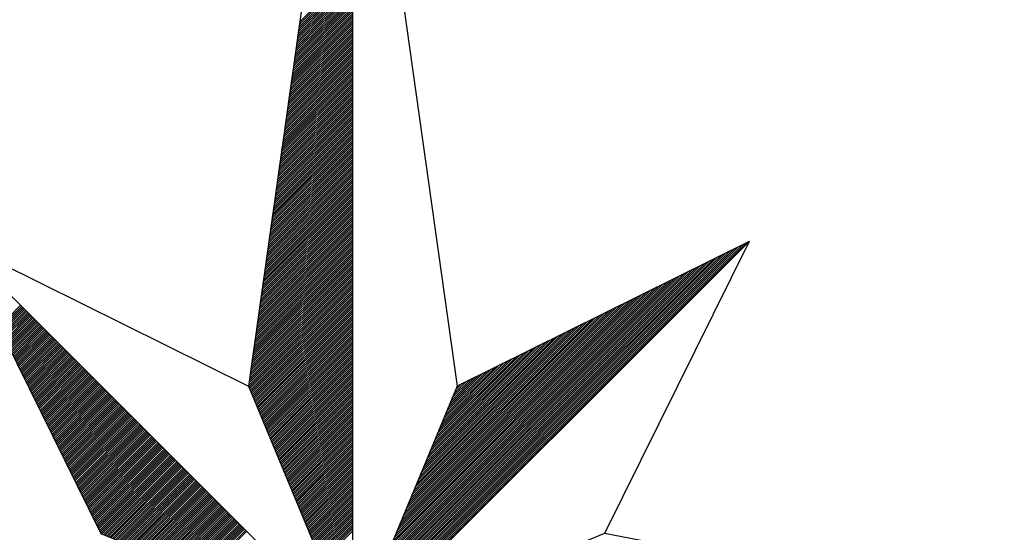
# Model space of a CAD drawing. Header units: metres. Extents: x 183400 to 184400, y 422200 to 427800.
# Tile 166 of 221: x 183968 to 183986, y 426569 to 426578. Entities that reach past the tile are written whole.
import ezdxf

# ---------------------------------------------------------------- set-up
doc = ezdxf.new("R2010")
doc.units = ezdxf.units.M
doc.layers.add('N_MK2', color=7, linetype='Continuous')
doc.layers.add('방위표', color=7, linetype='Continuous')

# ---------------------------------------------------------------- blocks, each defined once
blk = doc.blocks.new('N_MK2')
at = {"layer": '방위표', "color": 7, "linetype": 'Continuous'}
blk.add_lwpolyline([(-106.029, 0), (-33.696, -13.958), (0, 0), (-53.049, -53.048), (-13.958, -33.696), (0, 0), (0, -106.029), (13.958, -33.696), (0, 0), (53.048, -53.049), (33.696, -13.958), (0, 0), (106.028, 0), (33.696, 13.958), (0, 0), (53.049, 53.049), (13.958, 33.696), (0, 0), (0, 133.028), (-13.958, 33.696), (0, 0), (-53.049, 53.049), (-33.696, 13.958), (0, 0)], close=True, dxfattribs=at)
for points in [[(0, 133.028), (13.958, 33.696)], [(-7.294, 81.123), (0, 88.417)], [(-7.247, 81.453), (0, 88.7)], [(-7.201, 81.782), (0, 88.983)], [(-7.155, 82.111), (0, 89.266)], [(-7.109, 82.44), (0, 89.548)], [(-7.525, 79.478), (0, 87.003)], [(-7.479, 79.807), (0, 87.286)], [(-7.432, 80.136), (0, 87.569)], [(-7.386, 80.465), (0, 87.851)], [(-7.34, 80.794), (0, 88.134)], [(-7.71, 78.162), (0, 85.871)], [(-7.663, 78.491), (0, 86.154)], [(-7.617, 78.82), (0, 86.437)], [(-7.571, 79.149), (0, 86.72)], [(-7.941, 76.516), (0, 84.457)], [(-7.895, 76.845), (0, 84.74)], [(-7.848, 77.174), (0, 85.023)], [(-7.802, 77.504), (0, 85.306)], [(-7.756, 77.833), (0, 85.589)], [(-8.172, 74.871), (0, 83.043)], [(-8.126, 75.2), (0, 83.326)], [(-8.08, 75.529), (0, 83.609)], [(-8.033, 75.858), (0, 83.892)], [(-7.987, 76.187), (0, 84.174)], [(-8.357, 73.555), (0, 81.912)], [(-8.311, 73.884), (0, 82.194)], [(-8.265, 74.213), (0, 82.477)], [(-8.218, 74.542), (0, 82.76)], [(-8.588, 71.909), (0, 80.497)], [(-8.542, 72.238), (0, 80.78)], [(-8.496, 72.567), (0, 81.063)], [(-8.45, 72.896), (0, 81.346)], [(-8.403, 73.225), (0, 81.629)], [(-8.82, 70.264), (0, 79.083)], [(-8.773, 70.593), (0, 79.366)], [(-8.727, 70.922), (0, 79.649)], [(-8.681, 71.251), (0, 79.932)], [(-8.635, 71.58), (0, 80.215)], [(-9.005, 68.947), (0, 77.952)], [(-8.958, 69.276), (0, 78.235)], [(-8.912, 69.605), (0, 78.518)], [(-8.866, 69.935), (0, 78.8)], [(-9.236, 67.302), (0, 76.538)], [(-9.19, 67.631), (0, 76.82)], [(-9.143, 67.96), (0, 77.103)], [(-9.097, 68.289), (0, 77.386)], [(-9.051, 68.618), (0, 77.669)], [(-9.467, 65.656), (0, 75.123)], [(-9.421, 65.986), (0, 75.406)], [(-9.374, 66.315), (0, 75.689)], [(-9.328, 66.644), (0, 75.972)], [(-9.282, 66.973), (0, 76.255)], [(-9.652, 64.34), (0, 73.992)], [(-9.606, 64.669), (0, 74.275)], [(-9.559, 64.998), (0, 74.558)], [(-9.513, 65.327), (0, 74.841)], [(-9.883, 62.695), (0, 72.578)], [(-9.837, 63.024), (0, 72.861)], [(-9.791, 63.353), (0, 73.143)], [(-9.744, 63.682), (0, 73.426)], [(-9.698, 64.011), (0, 73.709)], [(-10.114, 61.049), (0, 71.164)], [(-10.068, 61.378), (0, 71.446)], [(-10.022, 61.707), (0, 71.729)], [(-9.976, 62.036), (0, 72.012)], [(-9.929, 62.366), (0, 72.295)], [(-10.299, 59.733), (0, 70.032)], [(-10.253, 60.062), (0, 70.315)], [(-10.207, 60.391), (0, 70.598)], [(-10.161, 60.72), (0, 70.881)], [(-10.531, 58.087), (0, 68.618)], [(-10.484, 58.417), (0, 68.901)], [(-10.438, 58.746), (0, 69.184)], [(-10.392, 59.075), (0, 69.467)], [(-10.346, 59.404), (0, 69.749)], [(-10.716, 56.771), (0, 67.487)], [(-10.669, 57.1), (0, 67.769)], [(-10.623, 57.429), (0, 68.052)], [(-10.577, 57.758), (0, 68.335)], [(-10.947, 55.126), (0, 66.072)], [(-10.9, 55.455), (0, 66.355)], [(-10.854, 55.784), (0, 66.638)], [(-10.808, 56.113), (0, 66.921)], [(-10.762, 56.442), (0, 67.204)], [(-11.178, 53.48), (0, 64.658)], [(-11.132, 53.809), (0, 64.941)], [(-11.085, 54.138), (0, 65.224)], [(-11.039, 54.468), (0, 65.507)], [(-10.993, 54.797), (0, 65.79)], [(-11.363, 52.164), (0, 63.527)], [(-11.317, 52.493), (0, 63.81)], [(-11.27, 52.822), (0, 64.093)], [(-11.224, 53.151), (0, 64.375)], [(-11.594, 50.518), (0, 62.113)], [(-11.548, 50.848), (0, 62.395)], [(-11.502, 51.177), (0, 62.678)], [(-11.455, 51.506), (0, 62.961)], [(-11.409, 51.835), (0, 63.244)], [(-11.825, 48.873), (0, 60.698)], [(-11.779, 49.202), (0, 60.981)], [(-11.733, 49.531), (0, 61.264)], [(-11.687, 49.86), (0, 61.547)], [(-11.64, 50.189), (0, 61.83)], [(-12.01, 47.557), (0, 59.567)], [(-11.964, 47.886), (0, 59.85)], [(-11.918, 48.215), (0, 60.133)], [(-11.872, 48.544), (0, 60.416)], [(-12.242, 45.911), (0, 58.153)], [(-12.195, 46.24), (0, 58.436)], [(-12.149, 46.569), (0, 58.718)], [(-12.103, 46.899), (0, 59.001)], [(-12.057, 47.228), (0, 59.284)], [(-12.473, 44.266), (0, 56.739)], [(-12.426, 44.595), (0, 57.021)], [(-12.38, 44.924), (0, 57.304)], [(-12.334, 45.253), (0, 57.587)], [(-12.288, 45.582), (0, 57.87)], [(-12.658, 42.949), (0, 55.607)], [(-12.611, 43.279), (0, 55.89)], [(-12.565, 43.608), (0, 56.173)], [(-12.519, 43.937), (0, 56.456)], [(-12.889, 41.304), (0, 54.193)], [(-12.843, 41.633), (0, 54.476)], [(-12.796, 41.962), (0, 54.759)], [(-12.75, 42.291), (0, 55.042)], [(-12.704, 42.62), (0, 55.324)], [(-53.049, 53.049), (-13.958, 33.696)], [(-13.12, 39.659), (0, 52.779)], [(-13.074, 39.988), (0, 53.062)], [(-13.028, 40.317), (0, 53.344)], [(-12.981, 40.646), (0, 53.627)], [(-12.935, 40.975), (0, 53.91)], [(0.12, 0.29), (52.713, 52.882)], [(53.049, 53.049), (33.696, 13.958)], [(-13.305, 38.342), (0, 51.647)], [(-13.259, 38.671), (0, 51.93)], [(-13.213, 39), (0, 52.213)], [(-13.166, 39.33), (0, 52.496)], [(0.32, 0.773), (52.152, 52.605)], [(0.52, 1.256), (51.592, 52.328)], [(0.72, 1.739), (51.032, 52.05)], [(0.92, 2.221), (50.472, 51.773)], [(1.12, 2.704), (49.912, 51.496)], [(-13.536, 36.697), (0, 50.233)], [(-13.49, 37.026), (0, 50.516)], [(-13.444, 37.355), (0, 50.799)], [(-13.398, 37.684), (0, 51.082)], [(-13.351, 38.013), (0, 51.365)], [(1.32, 3.187), (49.351, 51.218)], [(1.52, 3.67), (48.791, 50.941)], [(1.72, 4.153), (48.231, 50.664)], [(1.92, 4.636), (47.671, 50.386)], [(2.12, 5.119), (47.111, 50.109)], [(-13.768, 35.051), (0, 48.819)], [(-13.721, 35.381), (0, 49.102)], [(-13.675, 35.71), (0, 49.385)], [(-13.629, 36.039), (0, 49.667)], [(-13.583, 36.368), (0, 49.95)], [(2.32, 5.602), (46.551, 49.832)], [(2.52, 6.084), (45.99, 49.554)], [(2.72, 6.567), (45.43, 49.277)], [(2.92, 7.05), (44.87, 49)], [(-13.953, 33.735), (0, 47.688)], [(-13.906, 34.064), (0, 47.97)], [(-13.86, 34.393), (0, 48.253)], [(-13.814, 34.722), (0, 48.536)], [(3.12, 7.533), (44.31, 48.723)], [(3.32, 8.016), (43.75, 48.445)], [(3.52, 8.499), (43.19, 48.168)], [(3.72, 8.982), (42.629, 47.891)], [(3.92, 9.464), (42.069, 47.613)], [(-13.885, 33.52), (0, 47.405)], [(-13.802, 33.32), (0, 47.122)], [(-13.719, 33.12), (0, 46.839)], [(-13.636, 32.92), (0, 46.556)], [(-13.554, 32.72), (0, 46.273)], [(4.12, 9.947), (41.509, 47.336)], [(4.321, 10.43), (40.949, 47.059)], [(4.521, 10.913), (40.389, 46.781)], [(4.721, 11.396), (39.829, 46.504)], [(4.921, 11.879), (39.268, 46.227)], [(-13.471, 32.52), (0, 45.991)], [(-13.388, 32.32), (0, 45.708)], [(-13.305, 32.12), (0, 45.425)], [(-13.222, 31.92), (0, 45.142)], [(-13.139, 31.72), (0, 44.859)], [(5.121, 12.362), (38.708, 45.949)], [(5.321, 12.844), (38.148, 45.672)], [(5.521, 13.327), (37.588, 45.395)], [(5.721, 13.81), (37.028, 45.117)], [(5.921, 14.293), (36.468, 44.84)], [(-47.381, 41.601), (-44.491, 44.491)], [(-47.288, 41.412), (-44.35, 44.35)], [(-47.194, 41.223), (-44.209, 44.209)], [(-47.101, 41.034), (-44.067, 44.067)], [(-47.007, 40.845), (-43.926, 43.926)], [(-46.913, 40.655), (-43.784, 43.784)], [(-46.82, 40.466), (-43.643, 43.643)], [(-46.726, 40.277), (-43.501, 43.501)], [(-13.057, 31.52), (0, 44.576)], [(-12.974, 31.32), (0, 44.293)], [(-12.891, 31.12), (0, 44.011)], [(-12.808, 30.92), (0, 43.728)], [(6.121, 14.776), (35.907, 44.563)], [(6.321, 15.259), (35.347, 44.285)], [(6.521, 15.742), (34.787, 44.008)], [(6.721, 16.224), (34.227, 43.731)], [(-46.632, 40.088), (-43.36, 43.36)], [(-46.539, 39.899), (-43.219, 43.219)], [(-46.445, 39.709), (-43.077, 43.077)], [(-46.351, 39.52), (-42.936, 42.936)], [(-46.258, 39.331), (-42.794, 42.794)], [(-46.164, 39.142), (-42.653, 42.653)], [(-46.07, 38.953), (-42.511, 42.511)], [(-45.977, 38.763), (-42.37, 42.37)], [(-45.883, 38.574), (-42.229, 42.229)], [(-12.725, 30.72), (0, 43.445)], [(-12.642, 30.52), (0, 43.162)], [(-12.559, 30.32), (0, 42.879)], [(-12.477, 30.12), (0, 42.596)], [(-12.394, 29.92), (0, 42.314)], [(6.921, 16.707), (33.667, 43.453)], [(7.121, 17.19), (33.107, 43.176)], [(7.321, 17.673), (32.546, 42.899)], [(7.521, 18.156), (31.986, 42.621)], [(7.721, 18.639), (31.426, 42.344)], [(-45.789, 38.385), (-42.087, 42.087)], [(-45.696, 38.196), (-41.946, 41.946)], [(-45.602, 38.007), (-41.804, 41.804)], [(-45.508, 37.818), (-41.663, 41.663)], [(-45.415, 37.628), (-41.522, 41.522)], [(-45.321, 37.439), (-41.38, 41.38)], [(-45.227, 37.25), (-41.239, 41.239)], [(-45.134, 37.061), (-41.097, 41.097)], [(-45.04, 36.872), (-40.956, 40.956)], [(-12.311, 29.72), (0, 42.031)], [(-12.228, 29.52), (0, 41.748)], [(-12.145, 29.32), (0, 41.465)], [(-12.062, 29.12), (0, 41.182)], [(-11.98, 28.92), (0, 40.899)], [(7.921, 19.122), (30.866, 42.067)], [(8.121, 19.604), (30.306, 41.789)], [(8.321, 20.087), (29.746, 41.512)], [(8.521, 20.57), (29.185, 41.235)], [(8.721, 21.053), (28.625, 40.957)], [(-44.946, 36.682), (-40.814, 40.814)], [(-44.853, 36.493), (-40.673, 40.673)], [(-44.759, 36.304), (-40.532, 40.532)], [(-44.665, 36.115), (-40.39, 40.39)], [(-44.572, 35.926), (-40.249, 40.249)], [(-44.478, 35.737), (-40.107, 40.107)], [(-44.384, 35.547), (-39.966, 39.966)], [(-44.291, 35.358), (-39.824, 39.824)], [(-44.197, 35.169), (-39.683, 39.683)], [(-44.103, 34.98), (-39.542, 39.542)], [(-11.897, 28.72), (0, 40.617)], [(-11.814, 28.52), (0, 40.334)], [(-11.731, 28.32), (0, 40.051)], [(-11.648, 28.12), (0, 39.768)], [(8.921, 21.536), (28.065, 40.68)], [(9.121, 22.019), (27.505, 40.403)], [(9.321, 22.502), (26.945, 40.125)], [(9.521, 22.984), (26.385, 39.848)], [(9.721, 23.467), (25.824, 39.571)], [(-44.01, 34.791), (-39.4, 39.4)], [(-43.916, 34.601), (-39.259, 39.259)], [(-43.822, 34.412), (-39.117, 39.117)], [(-43.729, 34.223), (-38.976, 38.976)], [(-43.635, 34.034), (-38.834, 38.834)], [(-43.541, 33.845), (-38.693, 38.693)], [(-43.448, 33.656), (-38.552, 38.552)], [(-43.354, 33.466), (-38.41, 38.41)], [(-43.26, 33.277), (-38.269, 38.269)], [(-11.565, 27.92), (0, 39.485)], [(-11.482, 27.72), (0, 39.202)], [(-11.4, 27.52), (0, 38.919)], [(-11.317, 27.32), (0, 38.637)], [(-11.234, 27.12), (0, 38.354)], [(9.921, 23.95), (25.264, 39.293)], [(10.121, 24.433), (24.704, 39.016)], [(10.321, 24.916), (24.144, 38.739)], [(10.521, 25.399), (23.584, 38.461)], [(-43.167, 33.088), (-38.127, 38.127)], [(-43.073, 32.899), (-37.986, 37.986)], [(-42.979, 32.71), (-37.845, 37.845)], [(-42.886, 32.52), (-37.703, 37.703)], [(-42.792, 32.331), (-37.562, 37.562)], [(-42.698, 32.142), (-37.42, 37.42)], [(-42.605, 31.953), (-37.279, 37.279)], [(-42.511, 31.764), (-37.137, 37.137)], [(-42.418, 31.575), (-36.996, 36.996)], [(-11.151, 26.92), (0, 38.071)], [(-11.068, 26.72), (0, 37.788)], [(-10.985, 26.52), (0, 37.505)], [(-10.903, 26.32), (0, 37.222)], [(-10.82, 26.12), (0, 36.94)], [(10.721, 25.882), (23.024, 38.184)], [(10.921, 26.364), (22.463, 37.907)], [(11.121, 26.847), (21.903, 37.629)], [(11.321, 27.33), (21.343, 37.352)], [(11.521, 27.813), (20.783, 37.075)], [(-42.324, 31.385), (-36.855, 36.855)], [(-42.23, 31.196), (-36.713, 36.713)], [(-42.137, 31.007), (-36.572, 36.572)], [(-42.043, 30.818), (-36.43, 36.43)], [(-41.949, 30.629), (-36.289, 36.289)], [(-41.856, 30.439), (-36.147, 36.147)], [(-41.762, 30.25), (-36.006, 36.006)], [(-41.668, 30.061), (-35.865, 35.865)], [(-41.575, 29.872), (-35.723, 35.723)], [(-41.481, 29.683), (-35.582, 35.582)], [(-10.737, 25.92), (0, 36.657)], [(-10.654, 25.72), (0, 36.374)], [(-10.571, 25.52), (0, 36.091)], [(-10.488, 25.32), (0, 35.808)], [(11.721, 28.296), (20.223, 36.797)], [(11.921, 28.779), (19.662, 36.52)], [(12.121, 29.262), (19.102, 36.243)], [(12.321, 29.745), (18.542, 35.966)], [(12.521, 30.227), (17.982, 35.688)], [(-41.387, 29.494), (-35.44, 35.44)], [(-41.294, 29.304), (-35.299, 35.299)], [(-41.2, 29.115), (-35.158, 35.158)], [(-41.106, 28.926), (-35.016, 35.016)], [(-41.013, 28.737), (-34.875, 34.875)], [(-40.919, 28.548), (-34.733, 34.733)], [(-40.825, 28.358), (-34.592, 34.592)], [(-40.732, 28.169), (-34.45, 34.45)], [(-40.638, 27.98), (-34.309, 34.309)], [(-10.405, 25.12), (0, 35.525)], [(-10.323, 24.92), (0, 35.242)], [(-10.24, 24.72), (0, 34.96)], [(-10.157, 24.52), (0, 34.677)], [(-10.074, 24.32), (0, 34.394)], [(12.721, 30.71), (17.422, 35.411)], [(12.921, 31.193), (16.862, 35.134)], [(13.121, 31.676), (16.301, 34.856)], [(13.321, 32.159), (15.741, 34.579)], [(13.521, 32.642), (15.181, 34.302)], [(-40.544, 27.791), (-34.168, 34.168)], [(-40.451, 27.602), (-34.026, 34.026)], [(-40.357, 27.412), (-33.885, 33.885)], [(-40.263, 27.223), (-33.743, 33.743)], [(-40.17, 27.034), (-33.602, 33.602)], [(-40.076, 26.845), (-33.46, 33.46)], [(-39.982, 26.656), (-33.319, 33.319)], [(-39.889, 26.467), (-33.178, 33.178)], [(-39.795, 26.277), (-33.036, 33.036)], [(-9.991, 24.12), (0, 34.111)], [(-9.908, 23.92), (0, 33.828)], [(-9.826, 23.72), (0, 33.545)], [(-9.743, 23.52), (0, 33.263)], [(-9.66, 23.32), (0, 32.98)], [(13.721, 33.125), (14.621, 34.024)], [(13.921, 33.607), (14.061, 33.747)], [(-39.701, 26.088), (-32.895, 32.895)], [(-39.608, 25.899), (-32.753, 32.753)], [(-39.514, 25.71), (-32.612, 32.612)], [(-39.42, 25.521), (-32.471, 32.471)], [(-39.327, 25.331), (-32.329, 32.329)], [(-39.233, 25.142), (-32.188, 32.188)], [(-39.139, 24.953), (-32.046, 32.046)], [(-39.046, 24.764), (-31.905, 31.905)], [(-38.952, 24.575), (-31.763, 31.763)], [(-9.577, 23.12), (0, 32.697)], [(-9.494, 22.92), (0, 32.414)], [(-9.411, 22.72), (0, 32.131)], [(-9.328, 22.52), (0, 31.848)], [(-38.858, 24.386), (-31.622, 31.622)], [(-38.765, 24.196), (-31.481, 31.481)], [(-38.671, 24.007), (-31.339, 31.339)], [(-38.577, 23.818), (-31.198, 31.198)], [(-38.484, 23.629), (-31.056, 31.056)], [(-38.39, 23.44), (-30.915, 30.915)], [(-38.296, 23.25), (-30.773, 30.773)], [(-38.203, 23.061), (-30.632, 30.632)], [(-38.109, 22.872), (-30.491, 30.491)], [(-38.015, 22.683), (-30.349, 30.349)], [(-9.246, 22.32), (0, 31.566)], [(-9.163, 22.12), (0, 31.283)], [(-9.08, 21.92), (0, 31)], [(-8.997, 21.72), (0, 30.717)], [(-8.914, 21.52), (0, 30.434)], [(-37.922, 22.494), (-30.208, 30.208)], [(-37.828, 22.305), (-30.066, 30.066)], [(-37.735, 22.115), (-29.925, 29.925)], [(-37.641, 21.926), (-29.784, 29.784)], [(-37.547, 21.737), (-29.642, 29.642)], [(-37.454, 21.548), (-29.501, 29.501)], [(-37.36, 21.359), (-29.359, 29.359)], [(-37.266, 21.169), (-29.218, 29.218)], [(-37.173, 20.98), (-29.076, 29.076)], [(-8.831, 21.32), (0, 30.151)], [(-8.749, 21.12), (0, 29.868)], [(-8.666, 20.92), (0, 29.586)], [(-8.583, 20.72), (0, 29.303)], [(-8.5, 20.52), (0, 29.02)], [(-37.079, 20.791), (-28.935, 28.935)], [(-36.985, 20.602), (-28.794, 28.794)], [(-36.892, 20.413), (-28.652, 28.652)], [(-36.798, 20.224), (-28.511, 28.511)], [(-36.704, 20.034), (-28.369, 28.369)], [(-36.611, 19.845), (-28.228, 28.228)], [(-36.517, 19.656), (-28.086, 28.086)], [(-36.423, 19.467), (-27.945, 27.945)], [(-36.33, 19.278), (-27.804, 27.804)], [(-8.417, 20.32), (0, 28.737)], [(-8.334, 20.12), (0, 28.454)], [(-8.251, 19.92), (0, 28.171)], [(-8.169, 19.72), (0, 27.889)], [(-36.236, 19.088), (-27.662, 27.662)], [(-36.142, 18.899), (-27.521, 27.521)], [(-36.049, 18.71), (-27.379, 27.379)], [(-35.955, 18.521), (-27.238, 27.238)], [(-35.861, 18.332), (-27.096, 27.096)], [(-35.768, 18.143), (-26.955, 26.955)], [(-35.674, 17.953), (-26.814, 26.814)], [(-35.58, 17.764), (-26.672, 26.672)], [(-35.487, 17.575), (-26.531, 26.531)], [(-35.393, 17.386), (-26.389, 26.389)], [(-8.086, 19.52), (0, 27.606)], [(-8.003, 19.32), (0, 27.323)], [(-7.92, 19.12), (0, 27.04)], [(-7.837, 18.92), (0, 26.757)], [(-7.754, 18.72), (0, 26.474)], [(-35.299, 17.197), (-26.248, 26.248)], [(-35.206, 17.007), (-26.107, 26.107)], [(-35.112, 16.818), (-25.965, 25.965)], [(-35.018, 16.629), (-25.824, 25.824)], [(-34.925, 16.44), (-25.682, 25.682)], [(-34.831, 16.251), (-25.541, 25.541)], [(-34.737, 16.061), (-25.399, 25.399)], [(-34.644, 15.872), (-25.258, 25.258)], [(-34.55, 15.683), (-25.117, 25.117)], [(-7.672, 18.52), (0, 26.191)], [(-7.589, 18.32), (0, 25.909)], [(-7.506, 18.12), (0, 25.626)], [(-7.423, 17.92), (0, 25.343)], [(-7.34, 17.72), (0, 25.06)], [(-34.456, 15.494), (-24.975, 24.975)], [(-34.363, 15.305), (-24.834, 24.834)], [(-34.269, 15.116), (-24.692, 24.692)], [(-34.175, 14.926), (-24.551, 24.551)], [(-34.082, 14.737), (-24.409, 24.409)], [(-33.988, 14.548), (-24.268, 24.268)], [(-33.894, 14.359), (-24.127, 24.127)], [(-33.801, 14.17), (-23.985, 23.985)], [(-33.707, 13.98), (-23.844, 23.844)], [(-7.257, 17.52), (0, 24.777)], [(-7.174, 17.32), (0, 24.494)], [(-7.092, 17.12), (0, 24.212)], [(-7.009, 16.92), (0, 23.929)], [(-33.52, 13.885), (-23.702, 23.702)], [(-33.32, 13.802), (-23.561, 23.561)], [(-33.12, 13.719), (-23.42, 23.42)], [(-32.92, 13.636), (-23.278, 23.278)], [(-32.72, 13.554), (-23.137, 23.137)], [(-32.52, 13.471), (-22.995, 22.995)], [(-32.32, 13.388), (-22.854, 22.854)], [(-32.12, 13.305), (-22.712, 22.712)], [(-31.92, 13.222), (-22.571, 22.571)], [(-31.72, 13.139), (-22.43, 22.43)], [(-6.926, 16.72), (0, 23.646)], [(-6.843, 16.52), (0, 23.363)], [(-6.76, 16.32), (0, 23.08)], [(-6.677, 16.12), (0, 22.797)], [(-6.595, 15.92), (0, 22.515)], [(-31.52, 13.057), (-22.288, 22.288)], [(-31.32, 12.974), (-22.147, 22.147)], [(-31.12, 12.891), (-22.005, 22.005)], [(-30.92, 12.808), (-21.864, 21.864)], [(-30.72, 12.725), (-21.722, 21.722)], [(-30.52, 12.642), (-21.581, 21.581)], [(-30.32, 12.559), (-21.44, 21.44)], [(-30.12, 12.477), (-21.298, 21.298)], [(-29.92, 12.394), (-21.157, 21.157)], [(-6.512, 15.72), (0, 22.232)], [(-6.429, 15.52), (0, 21.949)], [(-6.346, 15.32), (0, 21.666)], [(-6.263, 15.12), (0, 21.383)], [(-6.18, 14.92), (0, 21.1)], [(-29.72, 12.311), (-21.015, 21.015)], [(-29.52, 12.228), (-20.874, 20.874)], [(-29.32, 12.145), (-20.733, 20.733)], [(-29.12, 12.062), (-20.591, 20.591)], [(-28.92, 11.98), (-20.45, 20.45)], [(-28.72, 11.897), (-20.308, 20.308)], [(-28.52, 11.814), (-20.167, 20.167)], [(-28.32, 11.731), (-20.025, 20.025)], [(-28.12, 11.648), (-19.884, 19.884)], [(-6.097, 14.72), (0, 20.817)], [(-6.015, 14.52), (0, 20.535)], [(-5.932, 14.32), (0, 20.252)], [(-5.849, 14.12), (0, 19.969)], [(-27.92, 11.565), (-19.743, 19.743)], [(-27.72, 11.482), (-19.601, 19.601)], [(-27.52, 11.4), (-19.46, 19.46)], [(-27.32, 11.317), (-19.318, 19.318)], [(-27.12, 11.234), (-19.177, 19.177)], [(-26.92, 11.151), (-19.035, 19.035)], [(-26.72, 11.068), (-18.894, 18.894)], [(-26.52, 10.985), (-18.753, 18.753)], [(-26.32, 10.903), (-18.611, 18.611)], [(-26.12, 10.82), (-18.47, 18.47)], [(-5.766, 13.92), (0, 19.686)], [(-5.683, 13.72), (0, 19.403)], [(-5.6, 13.52), (0, 19.12)], [(-5.518, 13.32), (0, 18.838)], [(-5.435, 13.12), (0, 18.555)], [(-25.92, 10.737), (-18.328, 18.328)], [(-25.72, 10.654), (-18.187, 18.187)], [(-25.52, 10.571), (-18.046, 18.046)], [(-25.32, 10.488), (-17.904, 17.904)], [(-25.12, 10.405), (-17.763, 17.763)], [(-24.92, 10.323), (-17.621, 17.621)], [(-24.72, 10.24), (-17.48, 17.48)], [(-24.52, 10.157), (-17.338, 17.338)], [(-24.32, 10.074), (-17.197, 17.197)], [(-5.352, 12.92), (0, 18.272)], [(-5.269, 12.72), (0, 17.989)], [(-5.186, 12.52), (0, 17.706)], [(-5.103, 12.32), (0, 17.423)], [(-5.021, 12.12), (0, 17.141)], [(-24.12, 9.991), (-17.056, 17.056)], [(-23.92, 9.908), (-16.914, 16.914)], [(-23.72, 9.826), (-16.773, 16.773)], [(-23.52, 9.743), (-16.631, 16.631)], [(-23.32, 9.66), (-16.49, 16.49)], [(-23.12, 9.577), (-16.348, 16.348)], [(-22.92, 9.494), (-16.207, 16.207)], [(-22.72, 9.411), (-16.066, 16.066)], [(-22.52, 9.328), (-15.924, 15.924)], [(-4.938, 11.92), (0, 16.858)], [(-4.855, 11.72), (0, 16.575)], [(-4.772, 11.52), (0, 16.292)], [(-4.689, 11.32), (0, 16.009)], [(-22.32, 9.246), (-15.783, 15.783)], [(-22.12, 9.163), (-15.641, 15.641)], [(-21.92, 9.08), (-15.5, 15.5)], [(-21.72, 8.997), (-15.358, 15.358)], [(-21.52, 8.914), (-15.217, 15.217)], [(-21.32, 8.831), (-15.076, 15.076)], [(-21.12, 8.749), (-14.934, 14.934)], [(-20.92, 8.666), (-14.793, 14.793)], [(-20.72, 8.583), (-14.651, 14.651)], [(-20.52, 8.5), (-14.51, 14.51)], [(-4.606, 11.12), (0, 15.726)], [(-4.523, 10.92), (0, 15.443)], [(-4.441, 10.72), (0, 15.161)], [(-4.358, 10.52), (0, 14.878)], [(-4.275, 10.32), (0, 14.595)], [(-20.32, 8.417), (-14.369, 14.369)], [(-20.12, 8.334), (-14.227, 14.227)], [(-4.192, 10.12), (0, 14.312)]]:
    blk.add_lwpolyline(points, dxfattribs=at)

msp = doc.modelspace()

# ---------------------------------------------------------------- block references
at = {"layer": 'N_MK2', "linetype": 'Continuous', "lineweight": 15, "xscale": 0.1399996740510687, "yscale": 0.1399996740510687, "zscale": 0.139999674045}
msp.add_blockref('N_MK2', (183973.805, 426566.673), dxfattribs=at)

doc.saveas('drawing.dxf')
